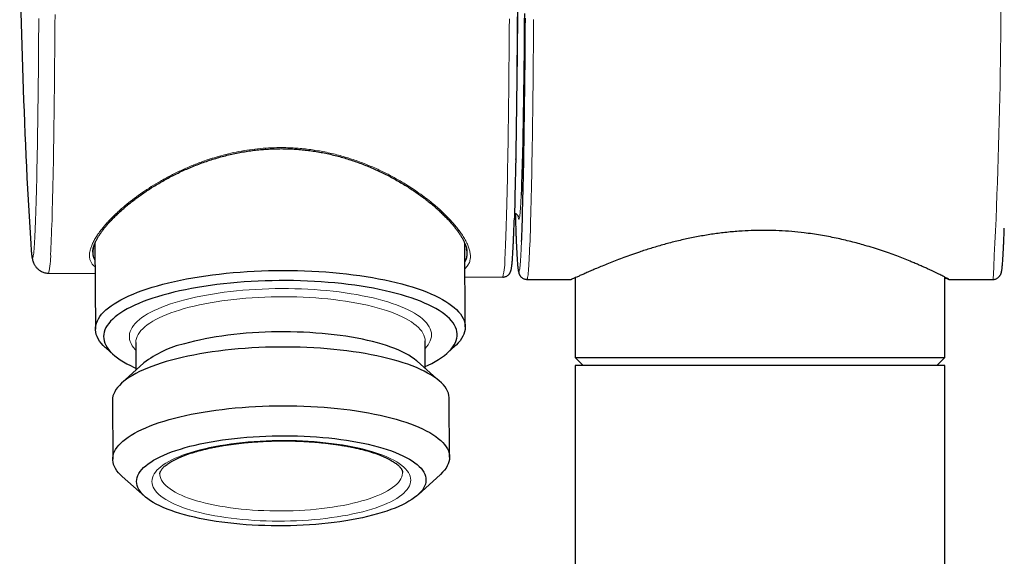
# Model space of a CAD drawing. Header units: millimetres. Extents: x 8 to 2427, y 12 to 2587.
# Tile 73 of 154: x 1083 to 1144, y 1366 to 1400. Entities that reach past the tile are written whole.
import ezdxf

# ---------------------------------------------------------------- set-up
doc = ezdxf.new("R2010")
doc.units = ezdxf.units.MM

msp = doc.modelspace()

# ---------------------------------------------------------------- linework, layer by layer
at = {"color": 7, "linetype": 'Continuous', "lineweight": 30}
for p, q in [((1087.306, 1385.521), (1087.272, 1385.355)), ((1087.408, 1385.815), (1087.44, 1380.456)), ((1110.44, 1380.592), (1110.409, 1385.793)), ((1110.56, 1385.189), (1110.558, 1385.311)), ((1084.515, 1383.942), (1087.419, 1383.917)), ((1110.421, 1383.716), (1112.772, 1383.696)), ((1114.276, 1383.55), (1117.031, 1383.55)), ((1117.274, 1383.651), (1117.274, 1378.7)), ((1140.274, 1378.7), (1140.274, 1383.692)), ((1140.52, 1383.55), (1143.271, 1383.55)), ((1088.083, 1379.285), (1088.558, 1378.864)), ((1089.945, 1379.616), (1089.955, 1377.903)), ((1107.955, 1378.01), (1107.945, 1379.722)), ((1109.341, 1378.987), (1109.811, 1379.414)), ((1117.274, 1378.7), (1117.774, 1378.2)), ((1117.274, 1378.7), (1128.982, 1378.7)), ((1128.982, 1378.7), (1140.274, 1378.7)), ((1139.774, 1378.2), (1140.274, 1378.7)), ((1090.45, 1378.353), (1089.062, 1377.092)), ((1108.858, 1377.209), (1107.455, 1378.454)), ((1117.274, 1378.2), (1117.274, 1001.223)), ((1140.274, 1378.2), (1117.274, 1378.2)), ((1140.274, 1001.223), (1140.274, 1378.2)), ((1088.489, 1376.018), (1088.51, 1372.364)), ((1109.465, 1372.488), (1109.443, 1376.142)), ((1089.096, 1371.297), (1090.499, 1370.052)), ((1107.504, 1370.153), (1108.892, 1371.414))]:
    msp.add_line(p, q, dxfattribs=at)
at = {"color": 7, "linetype": 'Continuous', "lineweight": 30, "flags": 128}
for points in [[(1113.679, 1400.194), (1113.675, 1399.588), (1113.671, 1398.989), (1113.666, 1398.396), (1113.662, 1397.809), (1113.657, 1397.231), (1113.651, 1396.66), (1113.646, 1396.097), (1113.64, 1395.543), (1113.634, 1394.998), (1113.627, 1394.463), (1113.621, 1393.937), (1113.614, 1393.422), (1113.607, 1392.917), (1113.599, 1392.424), (1113.592, 1391.941), (1113.584, 1391.471), (1113.576, 1391.013), (1113.567, 1390.567), (1113.559, 1390.134), (1113.55, 1389.714), (1113.541, 1389.307), (1113.532, 1388.914), (1113.522, 1388.535), (1113.513, 1388.171), (1113.503, 1387.821), (1113.493, 1387.486), (1113.486, 1387.249)], [(1114.118, 1400.101), (1114.114, 1399.549), (1114.11, 1399.003), (1114.105, 1398.465), (1114.1, 1397.935), (1114.095, 1397.414), (1114.089, 1396.901), (1114.083, 1396.397), (1114.077, 1395.904), (1114.071, 1395.42), (1114.064, 1394.947), (1114.057, 1394.485), (1114.05, 1394.035), (1114.043, 1393.596), (1114.035, 1393.169), (1114.027, 1392.755), (1114.019, 1392.354), (1114.011, 1391.966), (1114.002, 1391.592), (1113.994, 1391.231), (1113.985, 1390.885), (1113.976, 1390.553), (1113.967, 1390.236), (1113.957, 1389.934), (1113.948, 1389.647), (1113.938, 1389.376), (1113.929, 1389.121), (1113.919, 1388.882), (1113.914, 1388.786)], [(1113.943, 1385.917), (1113.949, 1386.055), (1113.959, 1386.323), (1113.97, 1386.606), (1113.98, 1386.904), (1113.99, 1387.218), (1114, 1387.548), (1114.01, 1387.892), (1114.019, 1388.25), (1114.029, 1388.624), (1114.038, 1389.011), (1114.047, 1389.412), (1114.056, 1389.826), (1114.065, 1390.254), (1114.073, 1390.695), (1114.082, 1391.148), (1114.09, 1391.614), (1114.097, 1392.091), (1114.105, 1392.58), (1114.112, 1393.08), (1114.119, 1393.591), (1114.126, 1394.113), (1114.133, 1394.644), (1114.139, 1395.186), (1114.145, 1395.736), (1114.151, 1396.295), (1114.156, 1396.863), (1114.161, 1397.439), (1114.166, 1398.022), (1114.171, 1398.612), (1114.175, 1399.21), (1114.179, 1399.813)], [(1091.294, 1383.16), (1091.635, 1383.253), (1091.987, 1383.341), (1092.35, 1383.426), (1092.722, 1383.506), (1093.104, 1383.581), (1093.495, 1383.652), (1093.895, 1383.718), (1094.302, 1383.779), (1094.716, 1383.835), (1095.136, 1383.886), (1095.563, 1383.932), (1095.994, 1383.972), (1096.43, 1384.008), (1096.87, 1384.038), (1097.313, 1384.063), (1097.758, 1384.083), (1098.206, 1384.097), (1098.654, 1384.105), (1099.103, 1384.108), (1099.551, 1384.106), (1099.999, 1384.098), (1100.445, 1384.085), (1100.888, 1384.066), (1101.329, 1384.042), (1101.766, 1384.013), (1102.199, 1383.978), (1102.627, 1383.938), (1103.049, 1383.893), (1103.465, 1383.843), (1103.874, 1383.788), (1104.275, 1383.727), (1104.669, 1383.662), (1105.053, 1383.592), (1105.429, 1383.518), (1105.794, 1383.438), (1106.149, 1383.355), (1106.493, 1383.267), (1106.826, 1383.175), (1107.147, 1383.079), (1107.455, 1382.978), (1107.75, 1382.875), (1108.031, 1382.767), (1108.299, 1382.657), (1108.553, 1382.543), (1108.792, 1382.425), (1109.016, 1382.305), (1109.224, 1382.183), (1109.417, 1382.058), (1109.594, 1381.93), (1109.755, 1381.8), (1109.899, 1381.669), (1110.027, 1381.535), (1110.137, 1381.4), (1110.231, 1381.264), (1110.308, 1381.127), (1110.367, 1380.988), (1110.408, 1380.849), (1110.433, 1380.71), (1110.439, 1380.57), (1110.429, 1380.43), (1110.401, 1380.291), (1110.355, 1380.151), (1110.292, 1380.012), (1110.211, 1379.874), (1110.114, 1379.737), (1109.999, 1379.602), (1109.868, 1379.467), (1109.811, 1379.414)], [(1088.083, 1379.285), (1088.051, 1379.314), (1087.915, 1379.446), (1087.795, 1379.581), (1087.693, 1379.716), (1087.608, 1379.853), (1087.54, 1379.991), (1087.49, 1380.13), (1087.457, 1380.269), (1087.441, 1380.409), (1087.443, 1380.548), (1087.463, 1380.688), (1087.5, 1380.828), (1087.554, 1380.967), (1087.626, 1381.105), (1087.715, 1381.243), (1087.821, 1381.379), (1087.944, 1381.515), (1088.084, 1381.648), (1088.24, 1381.78), (1088.412, 1381.91), (1088.601, 1382.038), (1088.805, 1382.164), (1089.025, 1382.287), (1089.26, 1382.407), (1089.509, 1382.525), (1089.773, 1382.639), (1090.051, 1382.75), (1090.343, 1382.858), (1090.647, 1382.963), (1090.964, 1383.063), (1091.294, 1383.16)], [(1107.954, 1378.132), (1108.123, 1378.21), (1108.358, 1378.328), (1108.578, 1378.448), (1108.783, 1378.57), (1108.972, 1378.695), (1109.145, 1378.822), (1109.301, 1378.951), (1109.441, 1379.082), (1109.564, 1379.214), (1109.67, 1379.348), (1109.759, 1379.483), (1109.83, 1379.619), (1109.884, 1379.755), (1109.921, 1379.892), (1109.94, 1380.029), (1109.941, 1380.166), (1109.925, 1380.303), (1109.891, 1380.44), (1109.839, 1380.576), (1109.77, 1380.711), (1109.684, 1380.845), (1109.581, 1380.978), (1109.46, 1381.109), (1109.323, 1381.239), (1109.169, 1381.366), (1108.999, 1381.492), (1108.813, 1381.615), (1108.611, 1381.736), (1108.393, 1381.854), (1108.16, 1381.969), (1107.912, 1382.081), (1107.651, 1382.19), (1107.375, 1382.295), (1107.085, 1382.397), (1106.783, 1382.495), (1106.468, 1382.59), (1106.141, 1382.68), (1105.802, 1382.765), (1105.453, 1382.847), (1105.093, 1382.924), (1104.723, 1382.996), (1104.344, 1383.064), (1103.956, 1383.127), (1103.561, 1383.185), (1103.157, 1383.238), (1102.748, 1383.286), (1102.332, 1383.328), (1101.91, 1383.366), (1101.484, 1383.398), (1101.054, 1383.424), (1100.62, 1383.446), (1100.184, 1383.462), (1099.746, 1383.472), (1099.306, 1383.477), (1098.866, 1383.476), (1098.426, 1383.47), (1097.987, 1383.459), (1097.549, 1383.442), (1097.114, 1383.419), (1096.681, 1383.392), (1096.252, 1383.358), (1095.828, 1383.32), (1095.408, 1383.276), (1094.994, 1383.227), (1094.587, 1383.173), (1094.186, 1383.114), (1093.793, 1383.05), (1093.408, 1382.982), (1093.032, 1382.908), (1092.666, 1382.83), (1092.309, 1382.748), (1091.964, 1382.661), (1091.629, 1382.57)], [(1091.629, 1382.57), (1091.306, 1382.475), (1090.996, 1382.377), (1090.698, 1382.274), (1090.413, 1382.168), (1090.142, 1382.058), (1089.885, 1381.946), (1089.642, 1381.83), (1089.415, 1381.711), (1089.203, 1381.59), (1089.006, 1381.466), (1088.825, 1381.34), (1088.66, 1381.212), (1088.512, 1381.082), (1088.381, 1380.95), (1088.266, 1380.817), (1088.169, 1380.683), (1088.089, 1380.548), (1088.026, 1380.412), (1087.981, 1380.275), (1087.953, 1380.138), (1087.943, 1380.001), (1087.95, 1379.864), (1087.975, 1379.727), (1088.018, 1379.591), (1088.078, 1379.455), (1088.156, 1379.32), (1088.25, 1379.187), (1088.362, 1379.055), (1088.491, 1378.924), (1088.637, 1378.796), (1088.799, 1378.669), (1088.977, 1378.545), (1089.172, 1378.423), (1089.382, 1378.303), (1089.607, 1378.187), (1089.847, 1378.073), (1089.954, 1378.025)], [(1107.455, 1378.454), (1107.408, 1378.494), (1107.263, 1378.609), (1107.102, 1378.721), (1106.924, 1378.831), (1106.731, 1378.939), (1106.523, 1379.043), (1106.3, 1379.145), (1106.062, 1379.243), (1105.811, 1379.338), (1105.546, 1379.429), (1105.269, 1379.517), (1104.979, 1379.6), (1104.677, 1379.68), (1104.364, 1379.755), (1104.04, 1379.825), (1103.707, 1379.891), (1103.364, 1379.953), (1103.013, 1380.009), (1102.653, 1380.061), (1102.287, 1380.107), (1101.913, 1380.148), (1101.534, 1380.185), (1101.151, 1380.215), (1100.762, 1380.241), (1100.371, 1380.261), (1099.976, 1380.276), (1099.579, 1380.285), (1099.182, 1380.288), (1098.784, 1380.287), (1098.386, 1380.279), (1097.989, 1380.267), (1097.594, 1380.248), (1097.202, 1380.225), (1096.813, 1380.196), (1096.429, 1380.162), (1096.049, 1380.122), (1095.675, 1380.077), (1095.308, 1380.028), (1094.947, 1379.973), (1094.595, 1379.913), (1094.251, 1379.849), (1093.916, 1379.78), (1093.592, 1379.706), (1093.277, 1379.629), (1092.974, 1379.546)], [(1109.443, 1376.142), (1109.442, 1376.198), (1109.425, 1376.332), (1109.39, 1376.465), (1109.338, 1376.598), (1109.268, 1376.73), (1109.181, 1376.861), (1109.077, 1376.99), (1108.955, 1377.118), (1108.817, 1377.244), (1108.663, 1377.369), (1108.491, 1377.491), (1108.304, 1377.61), (1108.101, 1377.727), (1107.883, 1377.842), (1107.65, 1377.953), (1107.402, 1378.061), (1107.139, 1378.166), (1106.863, 1378.268), (1106.574, 1378.365), (1106.272, 1378.459), (1105.957, 1378.549), (1105.631, 1378.635), (1105.293, 1378.716), (1104.945, 1378.793), (1104.587, 1378.865), (1104.219, 1378.933), (1103.843, 1378.996), (1103.458, 1379.053), (1103.065, 1379.106), (1102.666, 1379.154), (1102.261, 1379.197), (1101.849, 1379.234), (1101.434, 1379.266), (1101.013, 1379.293), (1100.59, 1379.314), (1100.163, 1379.33), (1099.735, 1379.34), (1099.306, 1379.345), (1098.875, 1379.344), (1098.445, 1379.338), (1098.016, 1379.326), (1097.589, 1379.309), (1097.163, 1379.286), (1096.741, 1379.258), (1096.323, 1379.225), (1095.909, 1379.186), (1095.5, 1379.142), (1095.097, 1379.093), (1094.7, 1379.039), (1094.311, 1378.98), (1093.93, 1378.916), (1093.557, 1378.847), (1093.193, 1378.773), (1092.839, 1378.695), (1092.495, 1378.613), (1092.162, 1378.526), (1091.841, 1378.435), (1091.531, 1378.34), (1091.235, 1378.242), (1090.951, 1378.139), (1090.681, 1378.034), (1090.424, 1377.925), (1090.182, 1377.812), (1089.955, 1377.697), (1089.743, 1377.58), (1089.547, 1377.459), (1089.367, 1377.337), (1089.202, 1377.212), (1089.055, 1377.085), (1088.924, 1376.957), (1088.809, 1376.827), (1088.712, 1376.696), (1088.633, 1376.564), (1088.57, 1376.431), (1088.526, 1376.297), (1088.498, 1376.163), (1088.489, 1376.029), (1088.489, 1376.018)], [(1092.022, 1374.828), (1092.349, 1374.916), (1092.687, 1375.001), (1093.036, 1375.081), (1093.395, 1375.157), (1093.764, 1375.228), (1094.141, 1375.295), (1094.526, 1375.356), (1094.919, 1375.413), (1095.319, 1375.465), (1095.725, 1375.511), (1096.137, 1375.553), (1096.553, 1375.589), (1096.973, 1375.619), (1097.397, 1375.645), (1097.824, 1375.665), (1098.252, 1375.679), (1098.682, 1375.688), (1099.112, 1375.692), (1099.542, 1375.69), (1099.971, 1375.682), (1100.399, 1375.669), (1100.824, 1375.65), (1101.246, 1375.627), (1101.664, 1375.597), (1102.077, 1375.563), (1102.486, 1375.523), (1102.888, 1375.477), (1103.284, 1375.427), (1103.673, 1375.372), (1104.054, 1375.311), (1104.426, 1375.246), (1104.789, 1375.176), (1105.142, 1375.101), (1105.485, 1375.022), (1105.817, 1374.939), (1106.138, 1374.851), (1106.446, 1374.759), (1106.742, 1374.663), (1107.025, 1374.564), (1107.294, 1374.461), (1107.549, 1374.354), (1107.79, 1374.244), (1108.016, 1374.131), (1108.226, 1374.016), (1108.421, 1373.897), (1108.601, 1373.776), (1108.764, 1373.653), (1108.91, 1373.528), (1109.04, 1373.401), (1109.153, 1373.272), (1109.248, 1373.142), (1109.327, 1373.01), (1109.388, 1372.878), (1109.431, 1372.745), (1109.457, 1372.611), (1109.465, 1372.477), (1109.456, 1372.343), (1109.428, 1372.209), (1109.384, 1372.076), (1109.321, 1371.943), (1109.242, 1371.81), (1109.145, 1371.679), (1109.03, 1371.549), (1108.899, 1371.421), (1108.892, 1371.414)], [(1089.096, 1371.297), (1088.998, 1371.388), (1088.877, 1371.516), (1088.773, 1371.646), (1088.686, 1371.776), (1088.616, 1371.908), (1088.564, 1372.041), (1088.529, 1372.175), (1088.512, 1372.308), (1088.513, 1372.442), (1088.531, 1372.576), (1088.567, 1372.71), (1088.621, 1372.844), (1088.692, 1372.976), (1088.78, 1373.108), (1088.886, 1373.238), (1089.009, 1373.368), (1089.148, 1373.495), (1089.304, 1373.621), (1089.477, 1373.745), (1089.665, 1373.866), (1089.869, 1373.985), (1090.089, 1374.102), (1090.323, 1374.215), (1090.572, 1374.326), (1090.836, 1374.434), (1091.113, 1374.538), (1091.403, 1374.638), (1091.706, 1374.735), (1092.022, 1374.828)], [(1093.012, 1373.085), (1093.316, 1373.167), (1093.63, 1373.245), (1093.955, 1373.319), (1094.289, 1373.388), (1094.633, 1373.452), (1094.986, 1373.512), (1095.346, 1373.566), (1095.714, 1373.616), (1096.087, 1373.661), (1096.467, 1373.7), (1096.852, 1373.735), (1097.24, 1373.764), (1097.632, 1373.787), (1098.027, 1373.805), (1098.424, 1373.818), (1098.822, 1373.825), (1099.22, 1373.827), (1099.618, 1373.823), (1100.014, 1373.814), (1100.409, 1373.8), (1100.801, 1373.78), (1101.189, 1373.754), (1101.573, 1373.723), (1101.952, 1373.687), (1102.325, 1373.646), (1102.691, 1373.599), (1103.051, 1373.548), (1103.402, 1373.491), (1103.745, 1373.43), (1104.079, 1373.364), (1104.402, 1373.293), (1104.715, 1373.218), (1105.017, 1373.139), (1105.307, 1373.056), (1105.585, 1372.968), (1105.849, 1372.877), (1106.101, 1372.782), (1106.338, 1372.684), (1106.561, 1372.582), (1106.769, 1372.477), (1106.962, 1372.37), (1107.14, 1372.26), (1107.301, 1372.147), (1107.447, 1372.032), (1107.575, 1371.916), (1107.687, 1371.797), (1107.782, 1371.677), (1107.86, 1371.556), (1107.92, 1371.434), (1107.963, 1371.311), (1107.988, 1371.187), (1107.996, 1371.063), (1107.986, 1370.939), (1107.959, 1370.815), (1107.913, 1370.691), (1107.851, 1370.568), (1107.771, 1370.446), (1107.674, 1370.326), (1107.56, 1370.206), (1107.429, 1370.088), (1107.282, 1369.972), (1107.119, 1369.858), (1106.939, 1369.746), (1106.744, 1369.637), (1106.534, 1369.531), (1106.309, 1369.427), (1106.07, 1369.326), (1105.817, 1369.229), (1105.551, 1369.136), (1105.271, 1369.046), (1104.98, 1368.96), (1104.677, 1368.878), (1104.362, 1368.8), (1104.038, 1368.726), (1103.703, 1368.657), (1103.359, 1368.593), (1103.006, 1368.533), (1102.646, 1368.478), (1102.279, 1368.429), (1101.905, 1368.384), (1101.525, 1368.344), (1101.141, 1368.31), (1100.752, 1368.281), (1100.36, 1368.258), (1099.965, 1368.239), (1099.568, 1368.227), (1099.17, 1368.219), (1098.772, 1368.218), (1098.374, 1368.221), (1097.978, 1368.23), (1097.583, 1368.245), (1097.192, 1368.265), (1096.803, 1368.291), (1096.419, 1368.321), (1096.041, 1368.358), (1095.667, 1368.399), (1095.301, 1368.445), (1094.941, 1368.497), (1094.59, 1368.553), (1094.247, 1368.615), (1093.914, 1368.681), (1093.59, 1368.751), (1093.277, 1368.826), (1092.975, 1368.906), (1092.685, 1368.989), (1092.408, 1369.077), (1092.143, 1369.168), (1091.892, 1369.263), (1091.654, 1369.361), (1091.431, 1369.463), (1091.223, 1369.567), (1091.03, 1369.675), (1090.852, 1369.785), (1090.691, 1369.897), (1090.546, 1370.012), (1090.417, 1370.129), (1090.305, 1370.247), (1090.21, 1370.367), (1090.133, 1370.489), (1090.072, 1370.611), (1090.029, 1370.734), (1090.004, 1370.858), (1089.996, 1370.982), (1090.006, 1371.106), (1090.034, 1371.23), (1090.079, 1371.353), (1090.141, 1371.476), (1090.221, 1371.598), (1090.318, 1371.719), (1090.432, 1371.839), (1090.563, 1371.957), (1090.71, 1372.073), (1090.874, 1372.187), (1091.053, 1372.298), (1091.248, 1372.408), (1091.458, 1372.514), (1091.683, 1372.618), (1091.922, 1372.718), (1092.175, 1372.815), (1092.442, 1372.909), (1092.721, 1372.999), (1093.012, 1373.085)]]:
    msp.add_lwpolyline(points, dxfattribs=at)
at = {"color": 252, "linetype": 'Continuous', "lineweight": 0, "flags": 128}
for points in [[(1113.575, 1391.006), (1113.578, 1391.112), (1113.587, 1391.45), (1113.596, 1391.803), (1113.604, 1392.169), (1113.612, 1392.55), (1113.62, 1392.943), (1113.628, 1393.35), (1113.636, 1393.769), (1113.643, 1394.2), (1113.65, 1394.643), (1113.657, 1395.098), (1113.664, 1395.564), (1113.67, 1396.04), (1113.676, 1396.527), (1113.682, 1397.023), (1113.688, 1397.529), (1113.693, 1398.044), (1113.698, 1398.567), (1113.703, 1399.099), (1113.707, 1399.637), (1113.711, 1400.183)], [(1083.435, 1385.442), (1083.435, 1385.441), (1083.446, 1385.31), (1083.457, 1385.196), (1083.469, 1385.1), (1083.48, 1385.02), (1083.491, 1384.958), (1083.503, 1384.914), (1083.514, 1384.887), (1083.526, 1384.877), (1083.537, 1384.885), (1083.548, 1384.91), (1083.56, 1384.953), (1083.571, 1385.013), (1083.582, 1385.091), (1083.594, 1385.186), (1083.605, 1385.298), (1083.616, 1385.427), (1083.627, 1385.574), (1083.638, 1385.737), (1083.649, 1385.917), (1083.66, 1386.114), (1083.671, 1386.328), (1083.681, 1386.557), (1083.692, 1386.803), (1083.702, 1387.065), (1083.713, 1387.343), (1083.723, 1387.637), (1083.733, 1387.945), (1083.742, 1388.269), (1083.752, 1388.608), (1083.762, 1388.961), (1083.771, 1389.329), (1083.78, 1389.711), (1083.789, 1390.107), (1083.798, 1390.516), (1083.806, 1390.938), (1083.814, 1391.373), (1083.822, 1391.821), (1083.83, 1392.28), (1083.838, 1392.752), (1083.845, 1393.235), (1083.852, 1393.729), (1083.859, 1394.234), (1083.866, 1394.749), (1083.872, 1395.274), (1083.878, 1395.809), (1083.884, 1396.352), (1083.89, 1396.905), (1083.895, 1397.465), (1083.9, 1398.034), (1083.904, 1398.61), (1083.909, 1399.193), (1083.913, 1399.782)], [(1084.921, 1400.022), (1084.918, 1399.414), (1084.913, 1398.811), (1084.909, 1398.215), (1084.904, 1397.626), (1084.899, 1397.045), (1084.894, 1396.471), (1084.888, 1395.906), (1084.882, 1395.35), (1084.876, 1394.802), (1084.869, 1394.264), (1084.863, 1393.737), (1084.856, 1393.219), (1084.848, 1392.712), (1084.841, 1392.216), (1084.833, 1391.732), (1084.825, 1391.259), (1084.817, 1390.799), (1084.808, 1390.351), (1084.8, 1389.916), (1084.791, 1389.494), (1084.782, 1389.086), (1084.773, 1388.691), (1084.763, 1388.311), (1084.754, 1387.945), (1084.744, 1387.593), (1084.734, 1387.256), (1084.724, 1386.935), (1084.713, 1386.628), (1084.703, 1386.338), (1084.692, 1386.063), (1084.682, 1385.804), (1084.671, 1385.561), (1084.66, 1385.335), (1084.649, 1385.125)], [(1112.907, 1384.891), (1112.918, 1385.101), (1112.929, 1385.328), (1112.94, 1385.57), (1112.951, 1385.829), (1112.961, 1386.104), (1112.972, 1386.394), (1112.982, 1386.7), (1112.992, 1387.021), (1113.002, 1387.357), (1113.012, 1387.708), (1113.022, 1388.074), (1113.031, 1388.454), (1113.041, 1388.848), (1113.05, 1389.255), (1113.059, 1389.676), (1113.067, 1390.11), (1113.076, 1390.557), (1113.084, 1391.016), (1113.092, 1391.488), (1113.1, 1391.971), (1113.107, 1392.465), (1113.115, 1392.971), (1113.122, 1393.487), (1113.128, 1394.014), (1113.135, 1394.551), (1113.141, 1395.097), (1113.147, 1395.653), (1113.153, 1396.217), (1113.159, 1396.789), (1113.164, 1397.37), (1113.169, 1397.958), (1113.173, 1398.553), (1113.177, 1399.155), (1113.182, 1399.763)], [(1114.688, 1399.713), (1114.684, 1399.101), (1114.68, 1398.496), (1114.675, 1397.897), (1114.67, 1397.306), (1114.665, 1396.722), (1114.659, 1396.146), (1114.654, 1395.578), (1114.648, 1395.019), (1114.641, 1394.47), (1114.635, 1393.93), (1114.628, 1393.4), (1114.621, 1392.88), (1114.613, 1392.371), (1114.606, 1391.874), (1114.598, 1391.388), (1114.59, 1390.914), (1114.582, 1390.451), (1114.573, 1390.002), (1114.564, 1389.565), (1114.555, 1389.142), (1114.546, 1388.732), (1114.537, 1388.336), (1114.527, 1387.954), (1114.518, 1387.586), (1114.508, 1387.233), (1114.498, 1386.895), (1114.488, 1386.572), (1114.477, 1386.264), (1114.467, 1385.972), (1114.456, 1385.696), (1114.445, 1385.435), (1114.434, 1385.191), (1114.423, 1384.963), (1114.412, 1384.752), (1114.401, 1384.558), (1114.39, 1384.38), (1114.378, 1384.219), (1114.367, 1384.075), (1114.355, 1383.949), (1114.344, 1383.84), (1114.332, 1383.748), (1114.32, 1383.673), (1114.308, 1383.616), (1114.297, 1383.577), (1114.285, 1383.555), (1114.276, 1383.55)], [(1113.914, 1388.786), (1113.909, 1388.658), (1113.898, 1388.452), (1113.888, 1388.262), (1113.878, 1388.088), (1113.867, 1387.932), (1113.857, 1387.793), (1113.846, 1387.67), (1113.836, 1387.565), (1113.825, 1387.478), (1113.814, 1387.408), (1113.803, 1387.355), (1113.792, 1387.32), (1113.782, 1387.302), (1113.771, 1387.302), (1113.76, 1387.32), (1113.749, 1387.355), (1113.738, 1387.408), (1113.729, 1387.468)], [(1113.577, 1386.77), (1113.578, 1386.753), (1113.588, 1386.462), (1113.599, 1386.187), (1113.609, 1385.928), (1113.62, 1385.685), (1113.631, 1385.458), (1113.642, 1385.248), (1113.653, 1385.054), (1113.664, 1384.877), (1113.675, 1384.717), (1113.687, 1384.573), (1113.698, 1384.447), (1113.71, 1384.339), (1113.721, 1384.247), (1113.733, 1384.173), (1113.744, 1384.116), (1113.756, 1384.077), (1113.768, 1384.055), (1113.779, 1384.05), (1113.791, 1384.064), (1113.802, 1384.094), (1113.814, 1384.142), (1113.826, 1384.208), (1113.837, 1384.291), (1113.849, 1384.391), (1113.86, 1384.508), (1113.871, 1384.643), (1113.883, 1384.795), (1113.894, 1384.963), (1113.905, 1385.149), (1113.916, 1385.351), (1113.927, 1385.569), (1113.938, 1385.804), (1113.943, 1385.917)], [(1092.693, 1382.204), (1093.003, 1382.288), (1093.324, 1382.367), (1093.656, 1382.443), (1093.997, 1382.514), (1094.348, 1382.58), (1094.708, 1382.642), (1095.075, 1382.698), (1095.45, 1382.75), (1095.831, 1382.797), (1096.219, 1382.838), (1096.611, 1382.874), (1097.008, 1382.905), (1097.408, 1382.931), (1097.811, 1382.951), (1098.216, 1382.966), (1098.623, 1382.975), (1099.03, 1382.979), (1099.437, 1382.977), (1099.843, 1382.97), (1100.248, 1382.957), (1100.65, 1382.939), (1101.049, 1382.915), (1101.444, 1382.886), (1101.834, 1382.852), (1102.218, 1382.812), (1102.597, 1382.767), (1102.969, 1382.718), (1103.333, 1382.663), (1103.689, 1382.603), (1104.036, 1382.538), (1104.373, 1382.469), (1104.701, 1382.395), (1105.017, 1382.317), (1105.322, 1382.235), (1105.615, 1382.148), (1105.896, 1382.058), (1106.163, 1381.963), (1106.417, 1381.865), (1106.657, 1381.764), (1106.882, 1381.66), (1107.093, 1381.552), (1107.288, 1381.442), (1107.468, 1381.329), (1107.631, 1381.213), (1107.778, 1381.096), (1107.909, 1380.976), (1108.023, 1380.855), (1108.12, 1380.732), (1108.199, 1380.608), (1108.261, 1380.483), (1108.306, 1380.357), (1108.333, 1380.231), (1108.342, 1380.104), (1108.334, 1379.977), (1108.308, 1379.85), (1108.265, 1379.724), (1108.204, 1379.598), (1108.126, 1379.473), (1108.03, 1379.349), (1107.947, 1379.257)], [(1107.945, 1379.722), (1107.937, 1379.834), (1107.912, 1379.957), (1107.869, 1380.08), (1107.808, 1380.203), (1107.731, 1380.324), (1107.636, 1380.444), (1107.524, 1380.563), (1107.395, 1380.679), (1107.25, 1380.794), (1107.089, 1380.907), (1106.911, 1381.017), (1106.718, 1381.124), (1106.51, 1381.229), (1106.287, 1381.33), (1106.049, 1381.429), (1105.798, 1381.524), (1105.533, 1381.615), (1105.256, 1381.702), (1104.966, 1381.786), (1104.664, 1381.865), (1104.351, 1381.94), (1104.027, 1382.011), (1103.694, 1382.077), (1103.351, 1382.138), (1103, 1382.195), (1102.64, 1382.246), (1102.274, 1382.293), (1101.9, 1382.334), (1101.522, 1382.37), (1101.138, 1382.401), (1100.749, 1382.426), (1100.358, 1382.446), (1099.963, 1382.461), (1099.566, 1382.47), (1099.169, 1382.474), (1098.771, 1382.472), (1098.373, 1382.465), (1097.976, 1382.452), (1097.581, 1382.434), (1097.189, 1382.41), (1096.8, 1382.381), (1096.416, 1382.347), (1096.036, 1382.308), (1095.662, 1382.263), (1095.295, 1382.213), (1094.935, 1382.158), (1094.582, 1382.099), (1094.238, 1382.034), (1093.903, 1381.965), (1093.579, 1381.892), (1093.264, 1381.814), (1092.961, 1381.732)], [(1089.948, 1379.151), (1089.917, 1379.182), (1089.812, 1379.305), (1089.724, 1379.428), (1089.653, 1379.553), (1089.599, 1379.678), (1089.564, 1379.804), (1089.545, 1379.931), (1089.545, 1380.058), (1089.562, 1380.185), (1089.596, 1380.311), (1089.649, 1380.438), (1089.718, 1380.563), (1089.805, 1380.687), (1089.909, 1380.811), (1090.03, 1380.933), (1090.168, 1381.053), (1090.322, 1381.171), (1090.493, 1381.287), (1090.679, 1381.401), (1090.881, 1381.512), (1091.098, 1381.621), (1091.33, 1381.727), (1091.576, 1381.829), (1091.835, 1381.928), (1092.109, 1382.024), (1092.395, 1382.116), (1092.693, 1382.204)], [(1092.961, 1381.732), (1092.67, 1381.646), (1092.39, 1381.556), (1092.124, 1381.462), (1091.871, 1381.365), (1091.632, 1381.265), (1091.407, 1381.161), (1091.197, 1381.054), (1091.002, 1380.945), (1090.822, 1380.833), (1090.659, 1380.719), (1090.512, 1380.603), (1090.381, 1380.485), (1090.267, 1380.366), (1090.17, 1380.245), (1090.09, 1380.123), (1090.027, 1380), (1089.982, 1379.877), (1089.955, 1379.753), (1089.945, 1379.629), (1089.945, 1379.616)], [(1093.644, 1372.867), (1093.932, 1372.945), (1094.23, 1373.018), (1094.54, 1373.088), (1094.859, 1373.152), (1095.187, 1373.212), (1095.524, 1373.267), (1095.868, 1373.317), (1096.219, 1373.362), (1096.576, 1373.402), (1096.939, 1373.436), (1097.306, 1373.466), (1097.677, 1373.49), (1098.05, 1373.508), (1098.426, 1373.521), (1098.803, 1373.529), (1099.18, 1373.531), (1099.557, 1373.528), (1099.933, 1373.519), (1100.307, 1373.504), (1100.678, 1373.484), (1101.045, 1373.459), (1101.408, 1373.429), (1101.765, 1373.393), (1102.116, 1373.351), (1102.461, 1373.305), (1102.797, 1373.254), (1103.126, 1373.198), (1103.445, 1373.137), (1103.755, 1373.071), (1104.054, 1373.001), (1104.342, 1372.926), (1104.618, 1372.848), (1104.882, 1372.765), (1105.133, 1372.679), (1105.37, 1372.588), (1105.594, 1372.495), (1105.803, 1372.398), (1105.997, 1372.298), (1106.175, 1372.196), (1106.338, 1372.09), (1106.485, 1371.983), (1106.615, 1371.873), (1106.728, 1371.762), (1106.825, 1371.648), (1106.904, 1371.534), (1106.966, 1371.418), (1107.01, 1371.302), (1107.037, 1371.184), (1107.046, 1371.067), (1107.037, 1370.949), (1107.011, 1370.832), (1106.967, 1370.715), (1106.906, 1370.598), (1106.827, 1370.483), (1106.731, 1370.369), (1106.618, 1370.256), (1106.488, 1370.145), (1106.342, 1370.035), (1106.179, 1369.928), (1106.001, 1369.824), (1105.807, 1369.722), (1105.599, 1369.623), (1105.376, 1369.527), (1105.138, 1369.434), (1104.888, 1369.345), (1104.624, 1369.259), (1104.348, 1369.177), (1104.061, 1369.1), (1103.762, 1369.026), (1103.452, 1368.957), (1103.133, 1368.893), (1102.805, 1368.833), (1102.469, 1368.778), (1102.124, 1368.728), (1101.773, 1368.683), (1101.416, 1368.643), (1101.053, 1368.608), (1100.686, 1368.579), (1100.316, 1368.555), (1099.942, 1368.536), (1099.566, 1368.523), (1099.189, 1368.516), (1098.812, 1368.514), (1098.435, 1368.517), (1098.059, 1368.526), (1097.685, 1368.54), (1097.314, 1368.56), (1096.947, 1368.586), (1096.585, 1368.616), (1096.227, 1368.652), (1095.876, 1368.693), (1095.532, 1368.74), (1095.195, 1368.791), (1094.867, 1368.847), (1094.547, 1368.908), (1094.238, 1368.974), (1093.938, 1369.044), (1093.651, 1369.118), (1093.374, 1369.197), (1093.11, 1369.28), (1092.859, 1369.366), (1092.622, 1369.456), (1092.399, 1369.55), (1092.19, 1369.647), (1091.996, 1369.746), (1091.817, 1369.849), (1091.654, 1369.954), (1091.508, 1370.062), (1091.377, 1370.172), (1091.264, 1370.283), (1091.168, 1370.396), (1091.088, 1370.511), (1091.026, 1370.627), (1090.982, 1370.743), (1090.955, 1370.86), (1090.946, 1370.978), (1090.955, 1371.096), (1090.981, 1371.213), (1091.025, 1371.33), (1091.087, 1371.446), (1091.165, 1371.562), (1091.262, 1371.676), (1091.375, 1371.789), (1091.504, 1371.9), (1091.651, 1372.009), (1091.813, 1372.116), (1091.991, 1372.221), (1092.185, 1372.323), (1092.394, 1372.422), (1092.617, 1372.518), (1092.854, 1372.611), (1093.104, 1372.7), (1093.368, 1372.786), (1093.644, 1372.867)], [(1091.443, 1371.452), (1091.446, 1371.395), (1091.465, 1371.281), (1091.501, 1371.168), (1091.554, 1371.056), (1091.625, 1370.945), (1091.713, 1370.835), (1091.818, 1370.727), (1091.94, 1370.62), (1092.079, 1370.516), (1092.233, 1370.414), (1092.404, 1370.314), (1092.589, 1370.217), (1092.79, 1370.123), (1093.005, 1370.033), (1093.234, 1369.945), (1093.477, 1369.862), (1093.732, 1369.782), (1094, 1369.706), (1094.28, 1369.634), (1094.57, 1369.567), (1094.871, 1369.504), (1095.181, 1369.446), (1095.5, 1369.393), (1095.828, 1369.345), (1096.163, 1369.301), (1096.504, 1369.263), (1096.851, 1369.23), (1097.204, 1369.202), (1097.56, 1369.18), (1097.92, 1369.163), (1098.282, 1369.151), (1098.646, 1369.145), (1099.011, 1369.145), (1099.376, 1369.15), (1099.74, 1369.16), (1100.102, 1369.176), (1100.461, 1369.198), (1100.817, 1369.224), (1101.169, 1369.256), (1101.516, 1369.294), (1101.857, 1369.336), (1102.191, 1369.383), (1102.518, 1369.436), (1102.836, 1369.493), (1103.146, 1369.555), (1103.445, 1369.621), (1103.735, 1369.692), (1104.013, 1369.767), (1104.28, 1369.846), (1104.534, 1369.929), (1104.775, 1370.016), (1105.003, 1370.106), (1105.217, 1370.199), (1105.416, 1370.295), (1105.6, 1370.394), (1105.769, 1370.496), (1105.922, 1370.6), (1106.059, 1370.706), (1106.179, 1370.814), (1106.283, 1370.924), (1106.369, 1371.035), (1106.438, 1371.147), (1106.49, 1371.259), (1106.525, 1371.373), (1106.541, 1371.487), (1106.543, 1371.542)]]:
    msp.add_lwpolyline(points, dxfattribs=at)
at = {"color": 7, "linetype": 'Continuous', "lineweight": 30}
for centre, radius, start, end in [((1432.724, 1407.7), 350, 180, 183.5927), ((1275.994, 1392.318), 162.512, 181.64559, 181.95649), ((1103.939, 1387.047), 20.567, 183.56674, 184.47537), ((1094.404, 1373.256), 6.451, 102.81261, 127.80756)]:
    msp.add_arc(centre, radius, start, end, dxfattribs=at)
at = {"color": 252, "linetype": 'Continuous', "lineweight": 0}
for centre, radius, start, end in [((807.859, 1401.692), 335.902, 356.90402, 1.02491), ((1080.589, 1384.986), 4.062, 345.11467, 1.97238), ((1108.764, 1384.755), 4.145, 345.1988, 1.88825)]:
    msp.add_arc(centre, radius, start, end, dxfattribs=at)
msp.add_open_spline([(1087.417, 1384.337), (1087.391, 1384.356), (1087.308, 1384.415), (1087.208, 1384.538), (1087.117, 1384.704), (1087.07, 1384.884), (1087.06, 1385.076), (1087.082, 1385.275), (1087.137, 1385.49), (1087.224, 1385.719), (1087.343, 1385.962), (1087.48, 1386.194), (1087.625, 1386.409), (1087.768, 1386.604), (1087.928, 1386.804), (1088.103, 1387.009), (1088.294, 1387.217), (1088.5, 1387.429), (1088.72, 1387.643), (1089.012, 1387.912), (1089.387, 1388.232), (1089.86, 1388.603), (1090.365, 1388.967), (1090.903, 1389.323), (1091.472, 1389.667), (1092.076, 1390), (1092.716, 1390.317), (1093.387, 1390.614), (1094.01, 1390.855), (1094.574, 1391.048), (1095.11, 1391.212), (1095.703, 1391.367), (1096.353, 1391.507), (1097.017, 1391.618), (1097.693, 1391.697), (1098.377, 1391.744), (1098.983, 1391.755), (1099.507, 1391.743), (1099.947, 1391.718), (1100.387, 1391.68), (1100.826, 1391.627), (1101.263, 1391.561), (1101.697, 1391.48), (1102.128, 1391.387), (1102.687, 1391.248), (1103.368, 1391.046), (1104.155, 1390.765), (1104.914, 1390.446), (1105.577, 1390.126), (1106.151, 1389.818), (1106.645, 1389.53), (1107.116, 1389.232), (1107.566, 1388.925), (1107.992, 1388.612), (1108.365, 1388.316), (1108.69, 1388.04), (1108.971, 1387.786), (1109.235, 1387.532), (1109.482, 1387.278), (1109.708, 1387.027), (1109.916, 1386.779), (1110.102, 1386.535), (1110.279, 1386.279), (1110.44, 1386.013), (1110.576, 1385.741), (1110.676, 1385.482), (1110.74, 1385.238), (1110.766, 1385.009), (1110.755, 1384.821), (1110.72, 1384.669), (1110.673, 1384.547), (1110.609, 1384.433), (1110.526, 1384.329), (1110.462, 1384.261), (1110.421, 1384.23), (1110.418, 1384.228)], degree=3, knots=[0, 0, 0, 0, 0.007282, 0.023091, 0.038985, 0.054946, 0.069095, 0.083302, 0.097556, 0.111883, 0.126258, 0.140696, 0.151021, 0.161363, 0.171764, 0.182164, 0.192629, 0.203095, 0.213616, 0.224152, 0.242262, 0.260196, 0.278201, 0.295864, 0.313594, 0.331565, 0.349608, 0.367783, 0.386038, 0.398275, 0.410539, 0.425929, 0.441377, 0.456912, 0.472513, 0.488205, 0.503969, 0.514026, 0.524102, 0.534243, 0.544385, 0.554601, 0.564818, 0.575098, 0.585396, 0.605403, 0.62553, 0.645771, 0.666122, 0.681148, 0.696216, 0.711341, 0.726507, 0.741729, 0.756994, 0.769114, 0.781234, 0.793446, 0.805658, 0.817954, 0.830276, 0.842662, 0.855077, 0.870269, 0.885516, 0.900843, 0.916229, 0.931697, 0.947228, 0.957576, 0.967943, 0.978376, 0.988808, 0.999315, 1, 1, 1, 1], dxfattribs=at)
at = {"color": 7, "linetype": 'Continuous', "lineweight": 30}
for points, knots in [([(1087.267, 1385.237), (1087.267, 1385.264), (1087.268, 1385.325), (1087.283, 1385.431), (1087.312, 1385.553), (1087.354, 1385.682), (1087.408, 1385.819), (1087.476, 1385.963), (1087.557, 1386.114), (1087.652, 1386.27), (1087.76, 1386.432), (1087.882, 1386.6), (1088.019, 1386.775), (1088.17, 1386.955), (1088.336, 1387.141), (1088.516, 1387.331), (1088.71, 1387.525), (1088.917, 1387.722), (1089.138, 1387.921), (1089.372, 1388.121), (1089.619, 1388.322), (1089.879, 1388.524), (1090.152, 1388.727), (1090.438, 1388.929), (1090.738, 1389.13), (1091.05, 1389.329), (1091.372, 1389.525), (1091.705, 1389.717), (1092.047, 1389.903), (1092.396, 1390.083), (1092.752, 1390.255), (1093.114, 1390.419), (1093.483, 1390.576), (1093.858, 1390.723), (1094.241, 1390.863), (1094.628, 1390.992), (1095.02, 1391.112), (1095.415, 1391.222), (1095.812, 1391.32), (1096.209, 1391.407), (1096.606, 1391.482), (1097.002, 1391.545), (1097.398, 1391.596), (1097.795, 1391.636), (1098.196, 1391.664), (1098.597, 1391.681), (1098.998, 1391.686), (1099.395, 1391.68), (1099.792, 1391.661), (1100.187, 1391.632), (1100.582, 1391.59), (1100.976, 1391.538), (1101.37, 1391.474), (1101.762, 1391.398), (1102.152, 1391.312), (1102.539, 1391.215), (1102.923, 1391.107), (1103.305, 1390.988), (1103.685, 1390.86), (1104.061, 1390.721), (1104.432, 1390.573), (1104.798, 1390.416), (1105.158, 1390.251), (1105.511, 1390.078), (1105.856, 1389.898), (1106.193, 1389.712), (1106.521, 1389.521), (1106.839, 1389.324), (1107.148, 1389.124), (1107.446, 1388.919), (1107.733, 1388.713), (1108.007, 1388.504), (1108.269, 1388.296), (1108.518, 1388.087), (1108.752, 1387.88), (1108.972, 1387.676), (1109.178, 1387.474), (1109.369, 1387.275), (1109.547, 1387.08), (1109.71, 1386.888), (1109.859, 1386.701), (1109.992, 1386.52), (1110.111, 1386.345), (1110.216, 1386.176), (1110.307, 1386.013), (1110.383, 1385.858), (1110.445, 1385.712), (1110.493, 1385.574), (1110.527, 1385.445), (1110.545, 1385.352), (1110.549, 1385.306), (1110.55, 1385.298)], [0, 0, 0, 0, 0.00841, 0.019505, 0.030337, 0.041071, 0.051856, 0.06268, 0.073509, 0.084318, 0.09508, 0.106013, 0.11708, 0.128271, 0.139575, 0.150977, 0.162464, 0.174019, 0.185625, 0.197262, 0.208922, 0.220636, 0.232432, 0.244335, 0.256317, 0.268353, 0.280413, 0.292463, 0.30447, 0.316404, 0.32824, 0.339978, 0.351653, 0.363323, 0.374969, 0.386567, 0.398096, 0.409537, 0.420874, 0.432092, 0.44318, 0.454132, 0.46497, 0.47581, 0.486702, 0.497601, 0.508457, 0.519235, 0.529912, 0.540703, 0.551511, 0.562356, 0.573265, 0.584261, 0.595321, 0.606388, 0.617571, 0.628867, 0.640272, 0.65178, 0.663381, 0.675066, 0.686822, 0.698633, 0.710484, 0.722348, 0.734323, 0.746301, 0.758297, 0.770328, 0.782413, 0.794378, 0.806368, 0.818314, 0.830149, 0.841824, 0.853489, 0.865084, 0.87659, 0.88803, 0.899429, 0.910673, 0.92183, 0.932945, 0.943979, 0.954892, 0.965654, 0.976226, 0.986887, 0.997647, 1, 1, 1, 1]), ([(1112.771, 1383.696), (1112.772, 1383.696), (1112.803, 1383.693), (1112.864, 1383.702), (1112.946, 1383.722), (1113.018, 1383.755), (1113.079, 1383.794), (1113.129, 1383.835), (1113.168, 1383.878), (1113.2, 1383.919), (1113.225, 1383.959), (1113.245, 1383.998), (1113.262, 1384.037), (1113.276, 1384.078), (1113.289, 1384.123), (1113.303, 1384.182), (1113.317, 1384.257), (1113.331, 1384.352), (1113.344, 1384.464), (1113.356, 1384.588), (1113.368, 1384.729), (1113.38, 1384.882), (1113.391, 1385.047), (1113.402, 1385.227), (1113.413, 1385.421), (1113.423, 1385.629), (1113.434, 1385.852), (1113.444, 1386.088), (1113.454, 1386.339), (1113.464, 1386.603), (1113.474, 1386.883), (1113.481, 1387.093), (1113.485, 1387.214), (1113.485, 1387.232)], [0, 0, 0, 0, 0.000376, 0.009845, 0.018998, 0.027936, 0.036779, 0.045682, 0.054871, 0.064674, 0.075521, 0.087968, 0.102765, 0.121008, 0.144489, 0.176702, 0.226977, 0.282161, 0.333853, 0.388729, 0.44125, 0.492604, 0.543315, 0.593632, 0.643692, 0.693575, 0.743331, 0.792995, 0.842589, 0.892129, 0.941628, 0.991094, 1, 1, 1, 1]), ([(1113.499, 1387.679), (1113.506, 1387.677), (1113.536, 1387.669), (1113.579, 1387.644), (1113.627, 1387.611), (1113.663, 1387.576), (1113.689, 1387.544), (1113.709, 1387.515), (1113.722, 1387.49), (1113.731, 1387.47), (1113.736, 1387.456), (1113.738, 1387.449), (1113.738, 1387.451), (1113.738, 1387.451)], [0, 0, 0, 0, 0.022702, 0.09727, 0.171077, 0.245921, 0.324562, 0.410612, 0.508381, 0.622905, 0.760041, 0.926354, 1, 1, 1, 1]), ([(1113.578, 1386.746), (1113.579, 1386.707), (1113.584, 1386.571), (1113.592, 1386.354), (1113.602, 1386.094), (1113.612, 1385.85), (1113.622, 1385.619), (1113.633, 1385.403), (1113.643, 1385.201), (1113.654, 1385.014), (1113.665, 1384.841), (1113.676, 1384.682), (1113.688, 1384.538), (1113.699, 1384.407), (1113.712, 1384.289), (1113.725, 1384.182), (1113.74, 1384.08), (1113.757, 1383.999), (1113.777, 1383.93), (1113.795, 1383.881), (1113.814, 1383.84), (1113.837, 1383.798), (1113.866, 1383.755), (1113.903, 1383.711), (1113.949, 1383.667), (1114.006, 1383.625), (1114.074, 1383.589), (1114.154, 1383.563), (1114.223, 1383.549), (1114.265, 1383.551), (1114.276, 1383.552)], [0, 0, 0, 0, 0.021503, 0.074005, 0.126538, 0.179111, 0.231733, 0.284419, 0.337188, 0.390069, 0.443103, 0.496353, 0.549921, 0.603977, 0.658833, 0.715129, 0.77442, 0.841985, 0.876817, 0.89581, 0.911766, 0.925168, 0.936822, 0.947353, 0.957243, 0.966837, 0.976339, 0.985831, 0.996341, 1, 1, 1, 1]), ([(1143.271, 1383.552), (1143.282, 1383.551), (1143.322, 1383.549), (1143.39, 1383.562), (1143.469, 1383.587), (1143.537, 1383.623), (1143.593, 1383.663), (1143.639, 1383.705), (1143.676, 1383.747), (1143.704, 1383.788), (1143.728, 1383.828), (1143.746, 1383.867), (1143.762, 1383.906), (1143.776, 1383.948), (1143.789, 1383.997), (1143.804, 1384.066), (1143.819, 1384.153), (1143.833, 1384.261), (1143.845, 1384.377), (1143.857, 1384.506), (1143.869, 1384.652), (1143.88, 1384.811), (1143.891, 1384.983), (1143.902, 1385.169), (1143.913, 1385.37), (1143.924, 1385.585), (1143.934, 1385.814), (1143.944, 1386.057), (1143.954, 1386.315), (1143.963, 1386.544), (1143.968, 1386.693), (1143.97, 1386.746)], [0, 0, 0, 0, 0.003554, 0.01347, 0.023088, 0.032523, 0.041914, 0.051449, 0.061407, 0.072175, 0.084255, 0.098302, 0.115223, 0.136391, 0.164184, 0.203689, 0.271083, 0.327497, 0.381173, 0.437986, 0.493078, 0.547243, 0.600867, 0.654149, 0.707202, 0.760094, 0.812869, 0.865559, 0.918183, 0.970757, 1, 1, 1, 1]), ([(1140.521, 1383.552), (1140.52, 1383.554), (1140.518, 1383.558), (1140.487, 1383.577), (1140.443, 1383.603), (1140.381, 1383.636), (1140.302, 1383.678), (1140.206, 1383.727), (1140.094, 1383.784), (1139.964, 1383.848), (1139.819, 1383.919), (1139.658, 1383.997), (1139.482, 1384.08), (1139.291, 1384.168), (1139.084, 1384.263), (1138.862, 1384.361), (1138.625, 1384.465), (1138.373, 1384.571), (1138.07, 1384.697), (1137.708, 1384.843), (1137.278, 1385.008), (1136.822, 1385.175), (1136.34, 1385.342), (1135.832, 1385.507), (1135.341, 1385.656), (1134.873, 1385.789), (1134.432, 1385.905), (1133.978, 1386.015), (1133.51, 1386.12), (1133.03, 1386.216), (1132.537, 1386.304), (1132.034, 1386.383), (1131.438, 1386.462), (1130.747, 1386.532), (1129.968, 1386.583), (1129.19, 1386.605), (1128.423, 1386.598), (1127.77, 1386.569), (1127.234, 1386.53), (1126.807, 1386.491), (1126.382, 1386.443), (1125.96, 1386.387), (1125.542, 1386.324), (1124.988, 1386.231), (1124.442, 1386.123), (1123.905, 1386.004), (1123.504, 1385.908), (1123.111, 1385.807), (1122.597, 1385.667), (1121.974, 1385.482), (1121.329, 1385.274), (1120.777, 1385.083), (1120.308, 1384.913), (1119.863, 1384.744), (1119.445, 1384.58), (1119.053, 1384.421), (1118.692, 1384.27), (1118.361, 1384.129), (1118.063, 1384), (1117.799, 1383.883), (1117.57, 1383.782), (1117.378, 1383.696), (1117.22, 1383.627), (1117.105, 1383.578), (1117.039, 1383.552), (1117.034, 1383.552), (1117.031, 1383.553)], [0, 0, 0, 0, 0.013816, 0.025762, 0.037708, 0.049739, 0.061769, 0.073886, 0.086003, 0.098203, 0.110403, 0.122538, 0.134673, 0.146884, 0.159095, 0.171381, 0.183668, 0.196026, 0.208383, 0.226042, 0.243773, 0.261554, 0.279419, 0.297335, 0.315314, 0.329252, 0.343246, 0.357267, 0.371388, 0.38554, 0.399796, 0.414085, 0.428439, 0.449691, 0.471065, 0.491673, 0.512398, 0.53268, 0.544275, 0.55587, 0.567543, 0.579216, 0.590968, 0.602721, 0.626368, 0.638519, 0.650671, 0.662895, 0.675119, 0.699705, 0.724429, 0.742535, 0.760719, 0.778957, 0.797288, 0.815675, 0.834134, 0.852582, 0.871125, 0.889736, 0.908466, 0.92727, 0.946171, 0.966995, 0.98793, 1, 1, 1, 1]), ([(1083.436, 1385.427), (1083.44, 1385.38), (1083.448, 1385.284), (1083.461, 1385.153), (1083.476, 1385.023), (1083.492, 1384.91), (1083.51, 1384.818), (1083.527, 1384.746), (1083.542, 1384.691), (1083.561, 1384.635), (1083.582, 1384.579), (1083.608, 1384.521), (1083.64, 1384.461), (1083.678, 1384.398), (1083.725, 1384.332), (1083.783, 1384.264), (1083.852, 1384.197), (1083.932, 1384.132), (1084.024, 1384.072), (1084.126, 1384.022), (1084.235, 1383.982), (1084.354, 1383.955), (1084.448, 1383.942), (1084.503, 1383.943), (1084.515, 1383.944)], [0, 0, 0, 0, 0.105041, 0.218779, 0.338367, 0.47188, 0.566713, 0.616056, 0.65831, 0.693348, 0.723158, 0.749274, 0.772891, 0.794968, 0.816277, 0.837413, 0.858636, 0.880183, 0.902081, 0.924239, 0.946551, 0.968943, 0.993481, 1, 1, 1, 1]), ([(1110.415, 1384.66), (1110.444, 1384.704), (1110.515, 1384.814), (1110.559, 1385.019), (1110.567, 1385.238), (1110.537, 1385.387), (1110.525, 1385.448)], [0, 0, 0, 0, 0.208263, 0.520731, 0.804592, 1, 1, 1, 1]), ([(1087.267, 1385.256), (1087.267, 1385.252), (1087.258, 1385.17), (1087.284, 1385.033), (1087.331, 1384.867), (1087.392, 1384.783), (1087.415, 1384.753)], [0, 0, 0, 0, 0.019522, 0.400822, 0.782619, 1, 1, 1, 1]), ([(1087.272, 1385.338), (1087.268, 1385.267), (1087.261, 1385.119), (1087.314, 1384.926), (1087.366, 1384.8), (1087.413, 1384.747), (1087.415, 1384.746)], [0, 0, 0, 0, 0.312599, 0.652189, 0.991937, 1, 1, 1, 1]), ([(1110.416, 1384.651), (1110.421, 1384.657), (1110.472, 1384.718), (1110.521, 1384.861), (1110.566, 1385.069), (1110.555, 1385.227), (1110.55, 1385.303)], [0, 0, 0, 0, 0.037478, 0.364857, 0.693478, 1, 1, 1, 1]), ([(1140.274, 1383.651), (1140.295, 1383.642), (1140.362, 1383.612), (1140.437, 1383.58), (1140.502, 1383.554), (1140.514, 1383.552), (1140.52, 1383.551)], [0, 0, 0, 0, 0.133523, 0.430608, 0.729569, 1, 1, 1, 1]), ([(1093.777, 1372.861), (1093.822, 1372.874), (1093.952, 1372.91), (1094.175, 1372.967), (1094.448, 1373.032), (1094.732, 1373.093), (1095.024, 1373.151), (1095.326, 1373.205), (1095.635, 1373.254), (1095.951, 1373.3), (1096.274, 1373.341), (1096.603, 1373.378), (1096.937, 1373.411), (1097.276, 1373.438), (1097.618, 1373.462), (1097.963, 1373.48), (1098.31, 1373.494), (1098.659, 1373.503), (1099.008, 1373.507), (1099.358, 1373.506), (1099.706, 1373.501), (1100.054, 1373.49), (1100.399, 1373.475), (1100.741, 1373.455), (1101.079, 1373.431), (1101.413, 1373.402), (1101.742, 1373.368), (1102.065, 1373.33), (1102.381, 1373.287), (1102.69, 1373.24), (1102.991, 1373.189), (1103.284, 1373.134), (1103.567, 1373.076), (1103.841, 1373.014), (1104.104, 1372.948), (1104.355, 1372.879), (1104.596, 1372.807), (1104.823, 1372.733), (1105.038, 1372.656), (1105.24, 1372.577), (1105.427, 1372.497), (1105.601, 1372.415), (1105.759, 1372.333), (1105.903, 1372.251), (1106.031, 1372.169), (1106.144, 1372.088), (1106.242, 1372.01), (1106.324, 1371.934), (1106.392, 1371.862), (1106.445, 1371.794), (1106.486, 1371.732), (1106.514, 1371.675), (1106.533, 1371.623), (1106.542, 1371.58), (1106.542, 1371.554), (1106.542, 1371.542)], [0, 0, 0, 0, 0.0101555, 0.0292646, 0.0484118, 0.0676031, 0.0868327, 0.1060958, 0.1253878, 0.1447049, 0.1640436, 0.1834008, 0.2027737, 0.2221597, 0.2415565, 0.260962, 0.2803742, 0.2997912, 0.3192112, 0.3386324, 0.3580527, 0.3774703, 0.3968832, 0.4162896, 0.4356877, 0.4550752, 0.4744501, 0.4938099, 0.5131518, 0.532473, 0.5517702, 0.5710397, 0.5902773, 0.6094784, 0.6286376, 0.6477489, 0.6668056, 0.6858001, 0.7047239, 0.7235678, 0.742322, 0.7609762, 0.7795206, 0.7979468, 0.8162496, 0.8344298, 0.852499, 0.8704858, 0.888447, 0.9064462, 0.9246296, 0.9432501, 0.9627512, 0.9839613, 1, 1, 1, 1]), ([(1091.444, 1371.453), (1091.445, 1371.47), (1091.445, 1371.501), (1091.459, 1371.553), (1091.48, 1371.607), (1091.513, 1371.667), (1091.559, 1371.734), (1091.619, 1371.806), (1091.693, 1371.882), (1091.782, 1371.96), (1091.885, 1372.041), (1092.003, 1372.123), (1092.136, 1372.206), (1092.284, 1372.289), (1092.446, 1372.372), (1092.623, 1372.455), (1092.814, 1372.536), (1093.018, 1372.616), (1093.236, 1372.694), (1093.467, 1372.77), (1093.65, 1372.825), (1093.755, 1372.855), (1093.777, 1372.861)], [0, 0, 0, 0, 0.0662797, 0.1239341, 0.1763219, 0.2257385, 0.2781322, 0.328674, 0.3783625, 0.427776, 0.4771908, 0.526766, 0.5766094, 0.6267695, 0.6772594, 0.7280714, 0.7791864, 0.8305793, 0.8822234, 0.9340917, 0.9861586, 1, 1, 1, 1])]:
    msp.add_open_spline(points, degree=3, knots=knots, dxfattribs=at)

doc.saveas('drawing.dxf')
